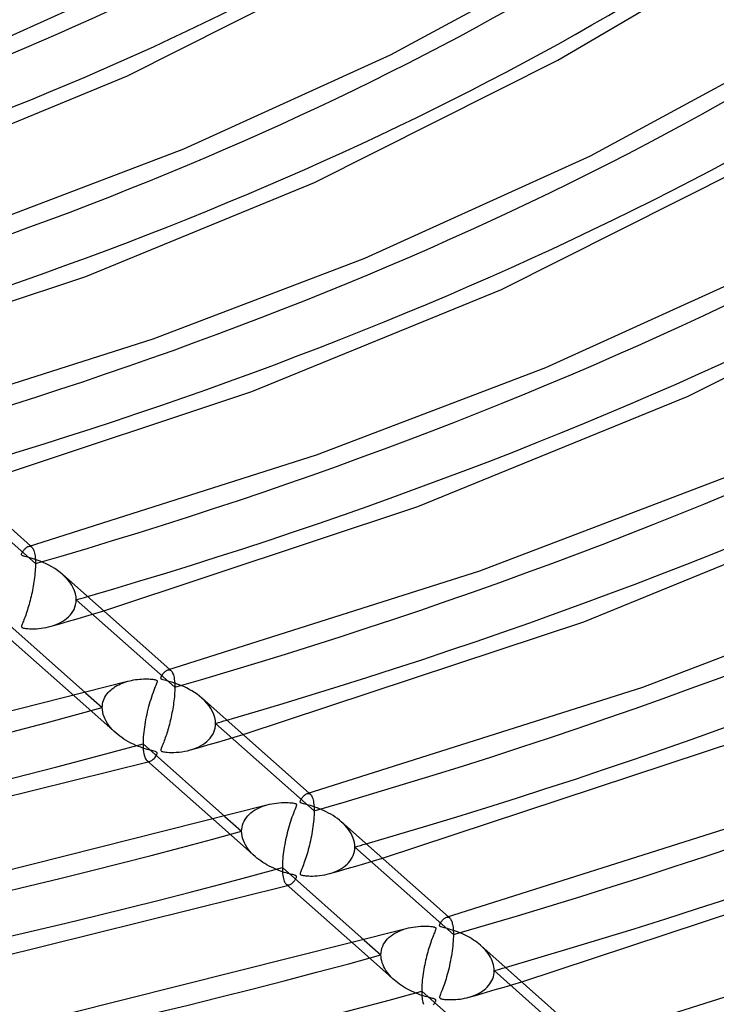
# Model space of a CAD drawing. Header units: millimetres. Extents: x -1077 to 1077, y -1167 to 1197.
# Tile 41 of 81: x 218 to 301, y 553 to 672. Entities that reach past the tile are written whole.
import ezdxf

# ---------------------------------------------------------------- set-up
doc = ezdxf.new("R2010")
doc.units = ezdxf.units.MM
doc.layers.add('HIDDEN', color=7, linetype='Continuous')
doc.layers.add('THICK', color=7, linetype='Continuous')

msp = doc.modelspace()

# ---------------------------------------------------------------- linework, layer by layer
at = {"layer": 'HIDDEN'}
for p, q in [((219.51, 606.18), (207.67, 616.69)), ((218.67, 608.25), (218.74, 608.27)), ((218.74, 608.27), (218.81, 608.27)), ((218.81, 608.27), (218.88, 608.26)), ((218.88, 608.26), (218.94, 608.24)), ((218.9, 608.31), (219.06, 608.16)), ((218.94, 608.24), (219, 608.21)), ((219, 608.21), (219.06, 608.17)), ((219.06, 608.17), (219.12, 608.11)), ((219.12, 608.11), (219.17, 608.04)), ((219.17, 608.04), (219.22, 607.96)), ((219.22, 607.96), (219.27, 607.85)), ((219.27, 607.85), (219.32, 607.74)), ((219.32, 607.74), (219.36, 607.6)), ((219.36, 607.6), (219.4, 607.45)), ((219.4, 607.45), (219.43, 607.28)), ((219.43, 607.28), (219.46, 607.1)), ((219.46, 607.1), (219.48, 606.89)), ((219.48, 606.89), (219.5, 606.67)), ((219.5, 606.67), (219.51, 606.43)), ((219.51, 605.96), (219.5, 605.73)), ((219.51, 606.43), (219.51, 606.18)), ((219.51, 606.18), (219.51, 605.96)), ((219.43, 604.76), (219.4, 604.51)), ((219.45, 605.01), (219.43, 604.76)), ((219.47, 605.26), (219.45, 605.01)), ((219.49, 605.5), (219.47, 605.26)), ((219.5, 605.73), (219.49, 605.5)), ((223.1, 604.57), (222.78, 604.87)), ((219.25, 603.48), (219.2, 603.22)), ((219.29, 603.74), (219.25, 603.48)), ((219.33, 604), (219.29, 603.74)), ((219.37, 604.25), (219.33, 604)), ((219.4, 604.51), (219.37, 604.25)), ((223.38, 604.26), (223.1, 604.57)), ((223.64, 603.93), (223.38, 604.26)), ((223.87, 603.6), (223.64, 603.93)), ((224.06, 603.25), (223.87, 603.6)), ((219.05, 602.47), (218.99, 602.22)), ((219.1, 602.72), (219.05, 602.47)), ((219.15, 602.97), (219.1, 602.72)), ((219.2, 603.22), (219.15, 602.97)), ((224.21, 602.9), (224.06, 603.25)), ((224.32, 602.54), (224.21, 602.9)), ((224.39, 602.18), (224.32, 602.54)), ((218.68, 601.05), (218.61, 600.83)), ((218.74, 601.28), (218.68, 601.05)), ((218.81, 601.51), (218.74, 601.28)), ((218.87, 601.74), (218.81, 601.51)), ((218.93, 601.98), (218.87, 601.74)), ((218.99, 602.22), (218.93, 601.98)), ((224.26, 600.95), (224.34, 601.23)), ((224.34, 601.23), (224.39, 601.53)), ((224.41, 601.83), (224.39, 602.18)), ((224.39, 601.53), (224.41, 601.83)), ((236.25, 591.32), (224.41, 601.83)), ((218.34, 600), (218.26, 599.8)), ((218.41, 600.2), (218.34, 600)), ((218.48, 600.4), (218.41, 600.2)), ((218.54, 600.61), (218.48, 600.4)), ((218.61, 600.83), (218.54, 600.61)), ((223.48, 599.77), (223.68, 599.97)), ((223.68, 599.97), (223.86, 600.19)), ((223.86, 600.19), (224.01, 600.43)), ((224.01, 600.43), (224.15, 600.68)), ((224.15, 600.68), (224.26, 600.95)), ((224.53, 599.56), (225.58, 599.87)), ((225.58, 599.87), (226.64, 600.18)), ((226.64, 600.18), (227.71, 600.5)), ((217.88, 598.79), (217.85, 598.71)), ((217.85, 598.71), (217.85, 598.65)), ((217.91, 598.89), (217.88, 598.79)), ((217.95, 599), (217.91, 598.89)), ((218, 599.13), (217.95, 599)), ((218.06, 599.28), (218, 599.13)), ((218.12, 599.44), (218.06, 599.28)), ((218.19, 599.62), (218.12, 599.44)), ((218.26, 599.8), (218.19, 599.62)), ((221.38, 598.65), (221.69, 598.74)), ((221.39, 598.65), (222.43, 598.95)), ((221.69, 598.74), (221.99, 598.85)), ((221.99, 598.85), (222.27, 598.97)), ((222.27, 598.97), (222.54, 599.1)), ((222.43, 598.95), (223.48, 599.25)), ((222.54, 599.1), (222.8, 599.25)), ((222.8, 599.25), (223.04, 599.41)), ((223.04, 599.41), (223.26, 599.58)), ((223.26, 599.58), (223.48, 599.77)), ((223.48, 599.25), (224.53, 599.56)), ((217.85, 598.65), (217.85, 598.59)), ((217.85, 598.59), (217.86, 598.55)), ((217.86, 598.55), (217.89, 598.52)), ((217.89, 598.52), (217.94, 598.49)), ((217.94, 598.49), (218.01, 598.46)), ((218.01, 598.46), (218.09, 598.44)), ((218.09, 598.44), (218.19, 598.42)), ((218.19, 598.42), (218.31, 598.4)), ((218.31, 598.4), (218.45, 598.38)), ((218.45, 598.38), (218.61, 598.37)), ((218.61, 598.37), (218.78, 598.36)), ((218.78, 598.36), (218.97, 598.35)), ((218.97, 598.35), (219.18, 598.35)), ((219.18, 598.35), (219.41, 598.35)), ((219.41, 598.35), (219.65, 598.36)), ((219.65, 598.36), (219.92, 598.38)), ((219.92, 598.38), (220.2, 598.41)), ((220.2, 598.41), (220.49, 598.45)), ((220.49, 598.45), (220.79, 598.5)), ((220.79, 598.5), (221.09, 598.57)), ((221.09, 598.57), (221.38, 598.65)), ((235.41, 593.4), (235.48, 593.41)), ((235.48, 593.41), (235.55, 593.42)), ((235.55, 593.42), (235.62, 593.41)), ((235.62, 593.41), (235.68, 593.39)), ((235.64, 593.46), (235.81, 593.31)), ((235.68, 593.39), (235.75, 593.36)), ((235.75, 593.36), (235.8, 593.31)), ((235.8, 593.31), (235.87, 593.25)), ((235.87, 593.25), (235.93, 593.16)), ((235.93, 593.16), (235.98, 593.07)), ((235.98, 593.07), (236.03, 592.95)), ((236.03, 592.95), (236.08, 592.81)), ((236.08, 592.81), (236.12, 592.66)), ((229.3, 591.52), (229.51, 591.63)), ((229.51, 591.63), (229.72, 591.73)), ((229.72, 591.73), (229.94, 591.82)), ((229.94, 591.82), (230.16, 591.9)), ((230.16, 591.9), (230.39, 591.98)), ((230.39, 591.98), (230.62, 592.05)), ((236.12, 592.66), (236.16, 592.48)), ((236.16, 592.48), (236.19, 592.29)), ((236.19, 592.29), (236.22, 592.07)), ((236.22, 592.07), (236.24, 591.84)), ((236.24, 591.84), (236.25, 591.59)), ((236.25, 591.59), (236.25, 591.32)), ((225.53, 590.65), (227.54, 588.87)), ((227.97, 590.32), (228.1, 590.5)), ((228.1, 590.5), (228.24, 590.68)), ((228.24, 590.68), (228.39, 590.84)), ((228.39, 590.84), (228.55, 590.99)), ((228.55, 590.99), (228.73, 591.14)), ((228.73, 591.14), (228.91, 591.27)), ((228.91, 591.27), (229.1, 591.4)), ((229.1, 591.4), (229.3, 591.52)), ((236.22, 590.42), (236.2, 590.18)), ((236.23, 590.66), (236.22, 590.42)), ((236.24, 590.88), (236.23, 590.66)), ((236.25, 591.11), (236.24, 590.88)), ((236.25, 591.32), (236.25, 591.11)), ((224.15, 590.28), (229.17, 585.83)), ((227.55, 589.09), (227.58, 589.31)), ((227.58, 589.31), (227.62, 589.53)), ((227.62, 589.53), (227.68, 589.74)), ((227.68, 589.74), (227.77, 589.94)), ((227.77, 589.94), (227.86, 590.14)), ((227.86, 590.14), (227.97, 590.32)), ((236.11, 589.45), (236.08, 589.2)), ((236.15, 589.69), (236.11, 589.45)), ((236.17, 589.94), (236.15, 589.69)), ((236.2, 590.18), (236.17, 589.94)), ((239.83, 589.73), (239.52, 590.01)), ((240.11, 589.42), (239.83, 589.73)), ((240.37, 589.1), (240.11, 589.42)), ((227.54, 588.87), (227.55, 589.09)), ((227.55, 588.59), (227.54, 588.87)), ((227.59, 588.32), (227.55, 588.59)), ((227.66, 588.04), (227.59, 588.32)), ((227.75, 587.77), (227.66, 588.04)), ((235.91, 588.23), (235.87, 587.99)), ((235.96, 588.47), (235.91, 588.23)), ((236, 588.71), (235.96, 588.47)), ((236.04, 588.96), (236, 588.71)), ((236.08, 589.2), (236.04, 588.96)), ((240.59, 588.77), (240.37, 589.1)), ((240.79, 588.42), (240.59, 588.77)), ((240.94, 588.06), (240.79, 588.42)), ((241.06, 587.7), (240.94, 588.06)), ((227.87, 587.5), (227.75, 587.77)), ((228, 587.24), (227.87, 587.5)), ((228.16, 586.98), (228, 587.24)), ((228.33, 586.73), (228.16, 586.98)), ((235.6, 586.85), (235.54, 586.64)), ((235.66, 587.07), (235.6, 586.85)), ((235.71, 587.3), (235.66, 587.07)), ((235.77, 587.52), (235.71, 587.3)), ((235.82, 587.76), (235.77, 587.52)), ((235.87, 587.99), (235.82, 587.76)), ((241.13, 587.34), (241.06, 587.7)), ((241.15, 586.97), (241.13, 587.34)), ((241.14, 586.7), (241.15, 586.97)), ((252.99, 576.47), (241.15, 586.97)), ((228.52, 586.49), (228.33, 586.73)), ((228.73, 586.26), (228.52, 586.49)), ((228.94, 586.04), (228.73, 586.26)), ((229.17, 585.83), (228.94, 586.04)), ((229.4, 585.63), (229.17, 585.83)), ((235.3, 585.82), (235.24, 585.62)), ((235.36, 586.02), (235.3, 585.82)), ((235.42, 586.22), (235.36, 586.02)), ((235.48, 586.43), (235.42, 586.22)), ((235.54, 586.64), (235.48, 586.43)), ((240.81, 585.66), (240.93, 585.91)), ((240.93, 585.91), (241.02, 586.16)), ((241.02, 586.16), (241.09, 586.42)), ((241.09, 586.42), (241.14, 586.7)), ((229.64, 585.45), (229.4, 585.63)), ((229.89, 585.27), (229.64, 585.45)), ((230.15, 585.09), (229.89, 585.27)), ((230.42, 584.93), (230.15, 585.09)), ((230.7, 584.77), (230.42, 584.93)), ((230.99, 584.62), (230.7, 584.77)), ((231.28, 584.47), (230.99, 584.62)), ((234.86, 584.57), (234.8, 584.43)), ((234.92, 584.73), (234.86, 584.57)), ((234.99, 584.9), (234.92, 584.73)), ((235.05, 585.07), (234.99, 584.9)), ((235.11, 585.25), (235.05, 585.07)), ((235.18, 585.44), (235.11, 585.25)), ((235.24, 585.62), (235.18, 585.44)), ((239.62, 584.45), (239.87, 584.62)), ((239.87, 584.62), (240.1, 584.81)), ((240.1, 584.81), (240.31, 585.01)), ((240.22, 584.39), (241.27, 584.7)), ((240.31, 585.01), (240.5, 585.22)), ((240.5, 585.22), (240.67, 585.43)), ((240.67, 585.43), (240.81, 585.66)), ((241.27, 584.7), (242.33, 585.01)), ((242.33, 585.01), (243.39, 585.32)), ((243.39, 585.32), (244.45, 585.64)), ((231.59, 584.34), (231.28, 584.47)), ((231.88, 584.22), (231.59, 584.34)), ((232.16, 584.11), (231.88, 584.22)), ((232.43, 584.02), (232.16, 584.11)), ((232.68, 583.93), (232.43, 584.02)), ((232.92, 583.86), (232.68, 583.93)), ((233.13, 583.81), (232.92, 583.86)), ((233.32, 583.75), (233.13, 583.81)), ((233.48, 583.71), (233.32, 583.75)), ((233.63, 583.68), (233.48, 583.71)), ((233.76, 583.64), (233.63, 583.68)), ((233.88, 583.6), (233.76, 583.64)), ((233.98, 583.57), (233.88, 583.6)), ((234.04, 583.54), (233.98, 583.57)), ((234.09, 583.5), (234.04, 583.54)), ((234.12, 583.46), (234.09, 583.5)), ((234.1, 583.28), (234.12, 583.35)), ((234.13, 583.41), (234.12, 583.46)), ((234.12, 583.35), (234.13, 583.41)), ((234.59, 583.84), (234.58, 583.78)), ((234.58, 583.78), (234.59, 583.73)), ((234.61, 583.91), (234.59, 583.84)), ((234.59, 583.73), (234.62, 583.68)), ((234.63, 583.98), (234.61, 583.91)), ((234.62, 583.68), (234.65, 583.65)), ((234.66, 584.07), (234.63, 583.98)), ((234.65, 583.65), (234.71, 583.62)), ((234.7, 584.18), (234.66, 584.07)), ((234.75, 584.3), (234.7, 584.18)), ((234.71, 583.62), (234.78, 583.6)), ((234.8, 584.43), (234.75, 584.3)), ((234.78, 583.6), (234.88, 583.57)), ((234.88, 583.57), (235.01, 583.55)), ((235.01, 583.55), (235.17, 583.53)), ((235.17, 583.53), (235.35, 583.52)), ((235.35, 583.52), (235.58, 583.5)), ((235.58, 583.5), (235.84, 583.5)), ((235.84, 583.5), (236.12, 583.5)), ((236.12, 583.5), (236.43, 583.51)), ((236.43, 583.51), (236.76, 583.54)), ((236.76, 583.54), (237.11, 583.58)), ((237.11, 583.58), (237.45, 583.63)), ((237.45, 583.63), (237.78, 583.7)), ((237.78, 583.7), (238.11, 583.79)), ((238.11, 583.79), (238.44, 583.89)), ((238.13, 583.79), (239.17, 584.09)), ((238.44, 583.89), (238.76, 584.01)), ((238.76, 584.01), (239.06, 584.14)), ((239.06, 584.14), (239.35, 584.29)), ((239.17, 584.09), (240.22, 584.39)), ((239.35, 584.29), (239.62, 584.45)), ((232.9, 582.52), (232.96, 582.47)), ((232.96, 582.47), (233.03, 582.44)), ((233.03, 582.44), (233.09, 582.42)), ((233.07, 582.37), (233.11, 582.38)), ((233.09, 582.42), (233.16, 582.41)), ((233.11, 582.38), (233.14, 582.39)), ((233.14, 582.39), (233.18, 582.4)), ((233.16, 582.41), (233.23, 582.42)), ((233.18, 582.4), (233.22, 582.41)), ((233.22, 582.41), (233.25, 582.42)), ((233.23, 582.42), (233.3, 582.43)), ((233.25, 582.42), (233.29, 582.43)), ((233.3, 582.43), (233.39, 582.47)), ((233.39, 582.47), (233.49, 582.52)), ((233.49, 582.52), (233.58, 582.59)), ((233.58, 582.59), (233.67, 582.67)), ((233.67, 582.67), (233.76, 582.76)), ((233.76, 582.76), (233.84, 582.86)), ((233.84, 582.86), (233.93, 582.97)), ((233.93, 582.97), (234, 583.08)), ((234, 583.08), (234.06, 583.18)), ((234.06, 583.18), (234.1, 583.28)), ((252.38, 578.61), (252.55, 578.46)), ((252.16, 578.54), (252.23, 578.56)), ((252.23, 578.56), (252.3, 578.56)), ((252.3, 578.56), (252.36, 578.55)), ((252.36, 578.55), (252.43, 578.53)), ((252.43, 578.53), (252.49, 578.5)), ((252.49, 578.5), (252.54, 578.46)), ((252.54, 578.46), (252.61, 578.39)), ((252.61, 578.39), (252.67, 578.31)), ((252.67, 578.31), (252.72, 578.21)), ((252.72, 578.21), (252.77, 578.1)), ((252.77, 578.1), (252.82, 577.96)), ((252.82, 577.96), (252.86, 577.81)), ((252.86, 577.81), (252.9, 577.63)), ((252.9, 577.63), (252.93, 577.44)), ((252.93, 577.44), (252.96, 577.23)), ((245.2, 576.05), (245.39, 576.22)), ((245.39, 576.22), (245.6, 576.38)), ((245.6, 576.38), (245.83, 576.54)), ((245.83, 576.54), (246.06, 576.67)), ((246.06, 576.67), (246.31, 576.8)), ((246.31, 576.8), (246.56, 576.92)), ((246.56, 576.92), (246.82, 577.02)), ((246.82, 577.02), (247.1, 577.11)), ((247.1, 577.11), (247.37, 577.19)), ((252.96, 577.23), (252.98, 576.99)), ((252.98, 576.99), (252.99, 576.74)), ((252.99, 576.22), (252.98, 575.96)), ((252.99, 576.74), (252.99, 576.47)), ((252.99, 576.47), (252.99, 576.22)), ((240.9, 575.42), (245.91, 570.98)), ((242.27, 575.79), (244.28, 574.01)), ((244.47, 575), (244.58, 575.23)), ((244.58, 575.23), (244.7, 575.45)), ((244.7, 575.45), (244.85, 575.66)), ((244.85, 575.66), (245.01, 575.86)), ((245.01, 575.86), (245.2, 576.05)), ((252.92, 575.14), (252.89, 574.86)), ((252.94, 575.42), (252.92, 575.14)), ((252.97, 575.7), (252.94, 575.42)), ((252.98, 575.96), (252.97, 575.7)), ((256.5, 574.94), (256.26, 575.16)), ((244.28, 574.01), (244.29, 574.27)), ((244.29, 573.73), (244.28, 574.01)), ((244.29, 574.27), (244.33, 574.52)), ((244.33, 574.52), (244.39, 574.76)), ((244.39, 574.76), (244.47, 575)), ((252.77, 574), (252.72, 573.71)), ((252.81, 574.28), (252.77, 574)), ((252.85, 574.57), (252.81, 574.28)), ((252.89, 574.86), (252.85, 574.57)), ((256.72, 574.71), (256.5, 574.94)), ((256.93, 574.48), (256.72, 574.71)), ((257.12, 574.23), (256.93, 574.48)), ((257.29, 573.98), (257.12, 574.23)), ((257.44, 573.73), (257.29, 573.98)), ((244.34, 573.45), (244.29, 573.73)), ((244.4, 573.18), (244.34, 573.45)), ((244.5, 572.9), (244.4, 573.18)), ((244.61, 572.63), (244.5, 572.9)), ((252.55, 572.87), (252.49, 572.6)), ((252.61, 573.15), (252.55, 572.87)), ((252.67, 573.43), (252.61, 573.15)), ((252.72, 573.71), (252.67, 573.43)), ((257.58, 573.46), (257.44, 573.73)), ((257.69, 573.2), (257.58, 573.46)), ((257.78, 572.93), (257.69, 573.2)), ((257.84, 572.66), (257.78, 572.93)), ((257.88, 572.39), (257.84, 572.66)), ((244.75, 572.37), (244.61, 572.63)), ((244.91, 572.11), (244.75, 572.37)), ((245.08, 571.87), (244.91, 572.11)), ((245.27, 571.63), (245.08, 571.87)), ((245.47, 571.4), (245.27, 571.63)), ((252.22, 571.56), (252.15, 571.31)), ((252.29, 571.81), (252.22, 571.56)), ((252.36, 572.07), (252.29, 571.81)), ((252.43, 572.33), (252.36, 572.07)), ((252.49, 572.6), (252.43, 572.33)), ((257.78, 571.34), (257.84, 571.59)), ((257.84, 571.59), (257.88, 571.85)), ((257.89, 572.12), (257.88, 572.39)), ((257.88, 571.85), (257.89, 572.12)), ((269.73, 561.61), (257.89, 572.12)), ((245.69, 571.18), (245.47, 571.4)), ((245.91, 570.97), (245.69, 571.18)), ((246.12, 570.79), (245.91, 570.97)), ((246.35, 570.62), (246.12, 570.79)), ((246.58, 570.45), (246.35, 570.62)), ((246.82, 570.28), (246.58, 570.45)), ((251.85, 570.39), (251.77, 570.17)), ((251.93, 570.61), (251.85, 570.39)), ((252, 570.84), (251.93, 570.61)), ((252.08, 571.07), (252, 570.84)), ((252.15, 571.31), (252.08, 571.07)), ((257.14, 570.24), (257.3, 570.44)), ((257.3, 570.44), (257.45, 570.65)), ((257.45, 570.65), (257.58, 570.87)), ((257.58, 570.87), (257.69, 571.1)), ((257.69, 571.1), (257.78, 571.34)), ((259.07, 570.15), (260.13, 570.47)), ((260.13, 570.47), (261.2, 570.78)), ((247.07, 570.13), (246.82, 570.28)), ((247.32, 569.98), (247.07, 570.13)), ((247.59, 569.83), (247.32, 569.98)), ((247.86, 569.7), (247.59, 569.83)), ((248.14, 569.57), (247.86, 569.7)), ((248.41, 569.45), (248.14, 569.57)), ((248.68, 569.34), (248.41, 569.45)), ((248.94, 569.24), (248.68, 569.34)), ((249.18, 569.16), (248.94, 569.24)), ((249.41, 569.08), (249.18, 569.16)), ((251.39, 569.17), (251.35, 569.08)), ((251.43, 569.29), (251.39, 569.17)), ((251.49, 569.43), (251.43, 569.29)), ((251.55, 569.59), (251.49, 569.43)), ((251.62, 569.77), (251.55, 569.59)), ((251.7, 569.97), (251.62, 569.77)), ((251.77, 570.17), (251.7, 569.97)), ((254.87, 568.94), (255.91, 569.24)), ((255.17, 569.03), (255.47, 569.14)), ((255.47, 569.14), (255.75, 569.26)), ((255.75, 569.26), (256.02, 569.4)), ((255.91, 569.24), (256.96, 569.54)), ((256.02, 569.4), (256.28, 569.54)), ((256.28, 569.54), (256.52, 569.7)), ((256.52, 569.7), (256.74, 569.87)), ((256.74, 569.87), (256.95, 570.05)), ((256.95, 570.05), (257.14, 570.24)), ((256.96, 569.54), (258.01, 569.84)), ((258.01, 569.84), (259.07, 570.15)), ((249.63, 569.02), (249.41, 569.08)), ((249.82, 568.96), (249.63, 569.02)), ((250, 568.92), (249.82, 568.96)), ((250.16, 568.87), (250, 568.92)), ((250.3, 568.84), (250.16, 568.87)), ((250.42, 568.81), (250.3, 568.84)), ((250.54, 568.77), (250.42, 568.81)), ((250.48, 567.89), (250.55, 567.97)), ((250.64, 568.74), (250.54, 568.77)), ((250.55, 567.97), (250.62, 568.06)), ((250.62, 568.06), (250.69, 568.15)), ((250.72, 568.71), (250.64, 568.74)), ((250.69, 568.15), (250.75, 568.24)), ((250.78, 568.69), (250.72, 568.71)), ((250.75, 568.24), (250.8, 568.33)), ((250.82, 568.65), (250.78, 568.69)), ((250.8, 568.33), (250.83, 568.41)), ((250.85, 568.62), (250.82, 568.65)), ((250.83, 568.41), (250.86, 568.48)), ((250.87, 568.58), (250.85, 568.62)), ((250.86, 568.48), (250.87, 568.53)), ((250.87, 568.53), (250.87, 568.58)), ((251.33, 568.99), (251.32, 568.93)), ((251.32, 568.93), (251.33, 568.87)), ((251.35, 569.08), (251.33, 568.99)), ((251.33, 568.87), (251.36, 568.83)), ((251.36, 568.83), (251.4, 568.79)), ((251.4, 568.79), (251.47, 568.76)), ((251.47, 568.76), (251.56, 568.73)), ((251.56, 568.73), (251.68, 568.71)), ((251.68, 568.71), (251.82, 568.69)), ((251.82, 568.69), (251.97, 568.67)), ((251.97, 568.67), (252.14, 568.66)), ((252.14, 568.66), (252.34, 568.65)), ((252.34, 568.65), (252.56, 568.64)), ((252.56, 568.64), (252.8, 568.64)), ((252.8, 568.64), (253.07, 568.65)), ((253.07, 568.65), (253.35, 568.67)), ((253.35, 568.67), (253.65, 568.7)), ((253.65, 568.7), (253.96, 568.74)), ((253.96, 568.74), (254.27, 568.8)), ((254.27, 568.8), (254.57, 568.86)), ((254.57, 568.86), (254.86, 568.94)), ((254.86, 568.94), (255.17, 569.03)), ((249.64, 567.67), (249.7, 567.62)), ((249.7, 567.62), (249.76, 567.59)), ((249.76, 567.59), (249.83, 567.57)), ((249.81, 567.51), (249.85, 567.52)), ((249.83, 567.57), (249.89, 567.56)), ((249.85, 567.52), (249.88, 567.53)), ((249.88, 567.53), (249.92, 567.54)), ((249.89, 567.56), (249.96, 567.56)), ((249.92, 567.54), (249.96, 567.55)), ((249.96, 567.56), (250.03, 567.58)), ((249.96, 567.55), (249.99, 567.57)), ((249.99, 567.57), (250.03, 567.58)), ((250.03, 567.58), (250.11, 567.6)), ((250.11, 567.6), (250.18, 567.64)), ((250.18, 567.64), (250.26, 567.69)), ((250.26, 567.69), (250.33, 567.75)), ((250.33, 567.75), (250.41, 567.81)), ((250.41, 567.81), (250.48, 567.89)), ((268.9, 563.69), (268.97, 563.7)), ((268.97, 563.7), (269.04, 563.71)), ((269.04, 563.71), (269.1, 563.7)), ((269.1, 563.7), (269.17, 563.68)), ((269.12, 563.75), (269.29, 563.6)), ((269.17, 563.68), (269.23, 563.65)), ((269.23, 563.65), (269.28, 563.6)), ((269.28, 563.6), (269.34, 563.55)), ((269.34, 563.55), (269.39, 563.48)), ((269.39, 563.48), (269.44, 563.4)), ((269.44, 563.4), (269.48, 563.31)), ((269.48, 563.31), (269.53, 563.21)), ((269.53, 563.21), (269.57, 563.09)), ((262.97, 561.91), (263.23, 562.03)), ((263.23, 562.03), (263.5, 562.14)), ((263.5, 562.14), (263.79, 562.24)), ((263.79, 562.24), (264.07, 562.33)), ((269.57, 563.09), (269.6, 562.95)), ((269.6, 562.95), (269.64, 562.8)), ((269.64, 562.8), (269.66, 562.64)), ((269.66, 562.64), (269.69, 562.46)), ((269.69, 562.46), (269.71, 562.27)), ((269.71, 562.27), (269.72, 562.06)), ((269.72, 562.06), (269.73, 561.85)), ((259.01, 560.94), (261.02, 559.16)), ((261.49, 560.67), (261.65, 560.88)), ((261.65, 560.88), (261.83, 561.09)), ((261.83, 561.09), (262.03, 561.28)), ((262.03, 561.28), (262.24, 561.45)), ((262.24, 561.45), (262.47, 561.62)), ((262.47, 561.62), (262.71, 561.77)), ((262.71, 561.77), (262.97, 561.91)), ((269.72, 561.09), (269.7, 560.81)), ((269.73, 561.35), (269.72, 561.09)), ((269.73, 561.85), (269.73, 561.61)), ((269.73, 561.61), (269.73, 561.35)), ((257.64, 560.57), (262.65, 556.12)), ((261.03, 559.43), (261.07, 559.69)), ((261.07, 559.69), (261.14, 559.95)), ((261.14, 559.95), (261.23, 560.2)), ((261.23, 560.2), (261.35, 560.44)), ((261.35, 560.44), (261.49, 560.67)), ((269.58, 559.64), (269.54, 559.34)), ((269.62, 559.93), (269.58, 559.64)), ((269.65, 560.23), (269.62, 559.93)), ((269.68, 560.52), (269.65, 560.23)), ((269.7, 560.81), (269.68, 560.52)), ((273.2, 560.12), (273, 560.31)), ((273.39, 559.93), (273.2, 560.12)), ((273.57, 559.73), (273.39, 559.93)), ((273.74, 559.53), (273.57, 559.73)), ((261.02, 559.16), (261.03, 559.43)), ((261.03, 558.92), (261.02, 559.16)), ((261.06, 558.68), (261.03, 558.92)), ((261.11, 558.44), (261.06, 558.68)), ((269.38, 558.46), (269.32, 558.17)), ((269.44, 558.75), (269.38, 558.46)), ((269.49, 559.04), (269.44, 558.75)), ((269.54, 559.34), (269.49, 559.04)), ((273.9, 559.32), (273.74, 559.53)), ((274.05, 559.1), (273.9, 559.32)), ((274.18, 558.88), (274.05, 559.1)), ((274.3, 558.65), (274.18, 558.88)), ((274.4, 558.43), (274.3, 558.65)), ((261.18, 558.21), (261.11, 558.44)), ((261.27, 557.97), (261.18, 558.21)), ((261.37, 557.74), (261.27, 557.97)), ((261.49, 557.52), (261.37, 557.74)), ((261.62, 557.3), (261.49, 557.52)), ((261.77, 557.08), (261.62, 557.3)), ((269.13, 557.33), (269.06, 557.06)), ((269.2, 557.6), (269.13, 557.33)), ((269.26, 557.88), (269.2, 557.6)), ((269.32, 558.17), (269.26, 557.88)), ((274.48, 558.19), (274.4, 558.43)), ((274.55, 557.96), (274.48, 558.19)), ((274.59, 557.73), (274.55, 557.96)), ((274.62, 557.5), (274.59, 557.73)), ((274.63, 557.27), (274.62, 557.5)), ((261.92, 556.88), (261.77, 557.08)), ((262.09, 556.68), (261.92, 556.88)), ((262.27, 556.48), (262.09, 556.68)), ((262.46, 556.3), (262.27, 556.48)), ((262.65, 556.12), (262.46, 556.3)), ((262.85, 555.95), (262.65, 556.12)), ((268.84, 556.29), (268.76, 556.05)), ((268.91, 556.54), (268.84, 556.29)), ((268.99, 556.8), (268.91, 556.54)), ((269.06, 557.06), (268.99, 556.8)), ((274.36, 556.08), (274.45, 556.3)), ((274.45, 556.3), (274.53, 556.53)), ((274.53, 556.53), (274.59, 556.77)), ((274.59, 556.77), (274.62, 557.02)), ((274.62, 557.02), (274.63, 557.27)), ((286.47, 546.76), (274.63, 557.27)), ((263.06, 555.79), (262.85, 555.95)), ((263.27, 555.63), (263.06, 555.79)), ((263.49, 555.47), (263.27, 555.63)), ((263.72, 555.33), (263.49, 555.47)), ((263.96, 555.18), (263.72, 555.33)), ((264.2, 555.05), (263.96, 555.18)), ((264.45, 554.92), (264.2, 555.05)), ((264.71, 554.79), (264.45, 554.92)), ((268.37, 554.94), (268.3, 554.76)), ((268.45, 555.15), (268.37, 554.94)), ((268.53, 555.36), (268.45, 555.15)), ((268.61, 555.58), (268.53, 555.36)), ((268.69, 555.81), (268.61, 555.58)), ((268.76, 556.05), (268.69, 555.81)), ((273.25, 554.84), (273.44, 554.98)), ((273.44, 554.98), (273.63, 555.14)), ((273.63, 555.14), (273.8, 555.3)), ((273.7, 554.68), (274.75, 554.99)), ((273.8, 555.3), (273.96, 555.48)), ((273.96, 555.48), (274.11, 555.67)), ((274.11, 555.67), (274.24, 555.87)), ((274.24, 555.87), (274.36, 556.08)), ((274.75, 554.99), (275.81, 555.3)), ((275.81, 555.3), (276.87, 555.61)), ((276.87, 555.61), (277.94, 555.92)), ((264.97, 554.67), (264.71, 554.79)), ((265.22, 554.56), (264.97, 554.67)), ((265.47, 554.47), (265.22, 554.56)), ((265.71, 554.38), (265.47, 554.47)), ((265.94, 554.3), (265.71, 554.38)), ((266.15, 554.23), (265.94, 554.3)), ((266.35, 554.17), (266.15, 554.23)), ((266.54, 554.12), (266.35, 554.17)), ((266.7, 554.07), (266.54, 554.12)), ((266.86, 554.03), (266.7, 554.07)), ((266.99, 554), (266.86, 554.03)), ((267.11, 553.97), (266.99, 554)), ((267.23, 553.94), (267.11, 553.97)), ((267.33, 553.91), (267.23, 553.94)), ((267.42, 553.88), (267.33, 553.91)), ((267.48, 553.85), (267.42, 553.88)), ((267.53, 553.82), (267.48, 553.85)), ((267.57, 553.79), (267.53, 553.82)), ((267.6, 553.76), (267.57, 553.79)), ((267.61, 553.72), (267.6, 553.76)), ((267.61, 553.68), (267.61, 553.72)), ((268.07, 554.14), (268.06, 554.08)), ((268.06, 554.08), (268.07, 554.03)), ((268.09, 554.22), (268.07, 554.14)), ((268.07, 554.03), (268.09, 553.99)), ((268.13, 554.32), (268.09, 554.22)), ((268.09, 553.99), (268.12, 553.95)), ((268.12, 553.95), (268.16, 553.92)), ((268.17, 554.45), (268.13, 554.32)), ((268.16, 553.92), (268.22, 553.9)), ((268.23, 554.59), (268.17, 554.45)), ((268.22, 553.9), (268.31, 553.88)), ((268.3, 554.76), (268.23, 554.59)), ((268.31, 553.88), (268.41, 553.86)), ((268.41, 553.86), (268.53, 553.84)), ((268.53, 553.84), (268.66, 553.82)), ((268.66, 553.82), (268.8, 553.81)), ((268.8, 553.81), (268.95, 553.8)), ((268.95, 553.8), (269.13, 553.79)), ((269.13, 553.79), (269.33, 553.79)), ((269.33, 553.79), (269.54, 553.79)), ((269.54, 553.79), (269.77, 553.8)), ((269.77, 553.8), (270.01, 553.81)), ((270.01, 553.81), (270.26, 553.83)), ((270.26, 553.83), (270.53, 553.86)), ((270.53, 553.86), (270.8, 553.9)), ((270.8, 553.9), (271.07, 553.95)), ((271.07, 553.95), (271.34, 554.01)), ((271.34, 554.01), (271.6, 554.08)), ((271.6, 554.08), (271.87, 554.16)), ((271.61, 554.08), (272.65, 554.38)), ((271.87, 554.16), (272.12, 554.25)), ((272.12, 554.25), (272.37, 554.35)), ((272.37, 554.35), (272.6, 554.46)), ((272.6, 554.46), (272.83, 554.58)), ((272.65, 554.38), (273.7, 554.68)), ((272.83, 554.58), (273.04, 554.7)), ((273.04, 554.7), (273.25, 554.84)), ((267.32, 553.15), (267.38, 553.23)), ((267.38, 553.23), (267.44, 553.32)), ((267.44, 553.32), (267.5, 553.41)), ((267.5, 553.41), (267.54, 553.49)), ((267.54, 553.49), (267.58, 553.56)), ((267.58, 553.56), (267.6, 553.62)), ((267.6, 553.62), (267.61, 553.68))]:
    msp.add_line(p, q, dxfattribs=at)
for centre, major_axis, start_param, end_param in [((0, 795.88), (-682, 0), 0, 2.617994), ((0, 795.87), (-301.91, 0), 2.100485, 2.617994), ((0, 795.87), (-336.01, 0), 2.098804, 2.617994), ((0, 795.87), (-370.11, 0), 2.097433, 2.617994), ((0, 795.87), (-404.21, 0), 2.096293, 2.617994), ((0, 795.87), (-438.31, 0), 2.095331, 2.617994), ((0, 795.87), (-472.41, 0), 2.094507, 2.617994), ((0, 795.87), (-506.51, 0), 2.093795, 2.617994), ((0, 795.87), (-540.61, 0), 2.093172, 2.617994), ((0, 795.87), (-574.71, 0), 2.092623, 2.617994), ((0, 795.87), (448.29, 0), -1.046516, -1.043029), ((0, 795.87), (-472.41, 0), 1.057782, 2.073339), ((0, 795.87), (482.39, 0), -1.047304, -1.044064), ((0, 795.87), (-506.51, 0), 1.057069, 2.074051), ((0, 795.87), (516.49, 0), -1.047989, -1.044962), ((0, 795.87), (-540.61, 0), 1.056446, 2.074674), ((0, 795.87), (550.59, 0), -1.048588, -1.045749)]:
    msp.add_ellipse(centre, major_axis=major_axis, ratio=0.5, start_param=start_param, end_param=end_param, dxfattribs=at)
at = {"layer": 'THICK'}
for p, q in [((215.61, 669.17), (238.15, 679.4)), ((262.18, 667.3), (284.03, 679.15)), ((230.59, 664.8), (257.08, 678.17)), ((282.27, 666.69), (295.31, 674.32)), ((286.21, 655.2), (310.07, 668.14)), ((237.35, 656.04), (262.18, 667.3)), ((253.04, 651.96), (282.27, 666.69)), ((205.61, 654.52), (230.59, 664.8)), ((214.06, 647.14), (237.35, 656.04)), ((259.09, 642.9), (286.21, 655.2)), ((275.5, 639.13), (307.47, 655.21)), ((225.55, 640.69), (253.04, 651.96)), ((297.95, 626.3), (332.67, 643.73)), ((233.67, 633.2), (259.09, 642.9)), ((280.82, 629.76), (310.23, 643.1)), ((194.22, 630.21), (225.55, 640.69)), ((245.5, 626.86), (275.5, 639.13)), ((201.94, 623.11), (233.67, 633.2)), ((253.28, 619.25), (280.82, 629.76)), ((210.96, 615.35), (245.5, 626.86)), ((265.46, 613.03), (297.95, 626.3)), ((206.05, 619.71), (218.9, 608.31)), ((218.68, 608.25), (253.28, 619.25)), ((272.89, 605.3), (302.56, 616.62)), ((227.71, 600.5), (265.46, 613.03)), ((285.41, 599.2), (320.42, 613.47)), ((218.47, 608.15), (218.54, 608.19)), ((218.54, 608.19), (218.61, 608.23)), ((218.61, 608.23), (218.67, 608.25)), ((217.85, 607.34), (217.87, 607.39)), ((217.85, 607.29), (217.85, 607.34)), ((217.85, 607.25), (217.85, 607.29)), ((217.86, 607.21), (217.85, 607.25)), ((217.88, 607.18), (217.86, 607.21)), ((217.87, 607.39), (217.89, 607.44)), ((217.91, 607.15), (217.88, 607.18)), ((217.89, 607.44), (217.92, 607.5)), ((217.96, 607.12), (217.91, 607.15)), ((217.92, 607.5), (217.95, 607.56)), ((217.95, 607.56), (217.99, 607.62)), ((218.02, 607.1), (217.96, 607.12)), ((217.99, 607.62), (218.04, 607.69)), ((218.1, 607.07), (218.02, 607.1)), ((218.04, 607.69), (218.09, 607.76)), ((218.09, 607.76), (218.14, 607.83)), ((218.24, 607.03), (218.1, 607.07)), ((218.14, 607.83), (218.2, 607.9)), ((218.2, 607.9), (218.26, 607.97)), ((218.44, 606.98), (218.24, 607.03)), ((218.26, 607.97), (218.33, 608.03)), ((218.33, 608.03), (218.4, 608.09)), ((218.4, 608.09), (218.47, 608.15)), ((218.7, 606.91), (218.44, 606.98)), ((219.01, 606.82), (218.7, 606.91)), ((219.35, 606.72), (219.01, 606.82)), ((219.71, 606.6), (219.35, 606.72)), ((220.06, 606.47), (219.71, 606.6)), ((220.42, 606.33), (220.06, 606.47)), ((220.78, 606.16), (220.42, 606.33)), ((221.13, 605.99), (220.78, 606.16)), ((221.49, 605.79), (221.13, 605.99)), ((221.83, 605.58), (221.49, 605.79)), ((222.16, 605.36), (221.83, 605.58)), ((222.48, 605.12), (222.16, 605.36)), ((222.78, 604.87), (222.48, 605.12)), ((222.79, 604.86), (235.64, 593.46)), ((235.42, 593.4), (272.89, 605.3)), ((292.5, 591.35), (324.3, 603.49)), ((215.7, 599.38), (225.53, 590.65)), ((244.45, 585.64), (285.41, 599.2)), ((216.15, 597.38), (224.15, 590.28)), ((234.7, 592.72), (234.75, 592.79)), ((234.75, 592.79), (234.81, 592.88)), ((234.81, 592.88), (234.87, 592.96)), ((234.87, 592.96), (234.94, 593.04)), ((234.94, 593.04), (235.01, 593.12)), ((235.01, 593.12), (235.09, 593.2)), ((235.09, 593.2), (235.17, 593.26)), ((235.17, 593.26), (235.25, 593.32)), ((235.25, 593.32), (235.33, 593.37)), ((235.33, 593.37), (235.41, 593.4)), ((195.01, 583.1), (230.59, 592.04)), ((230.62, 592.05), (230.85, 592.1)), ((230.85, 592.1), (231.07, 592.15)), ((231.07, 592.15), (231.3, 592.2)), ((231.3, 592.2), (231.54, 592.24)), ((231.54, 592.24), (231.77, 592.27)), ((231.77, 592.27), (232.01, 592.29)), ((232.01, 592.29), (232.24, 592.31)), ((232.24, 592.31), (232.48, 592.32)), ((232.48, 592.32), (232.71, 592.32)), ((232.71, 592.32), (232.93, 592.32)), ((232.93, 592.32), (233.13, 592.32)), ((233.13, 592.32), (233.31, 592.31)), ((233.31, 592.31), (233.47, 592.3)), ((233.47, 592.3), (233.62, 592.28)), ((233.62, 592.28), (233.74, 592.26)), ((233.74, 592.26), (233.85, 592.24)), ((233.85, 592.24), (233.95, 592.22)), ((233.95, 592.22), (234.02, 592.19)), ((234.02, 591.67), (233.96, 591.53)), ((234.02, 592.19), (234.07, 592.16)), ((234.07, 591.79), (234.02, 591.67)), ((234.07, 592.16), (234.11, 592.13)), ((234.1, 591.89), (234.07, 591.79)), ((234.12, 591.97), (234.1, 591.89)), ((234.11, 592.13), (234.12, 592.09)), ((234.12, 592.09), (234.13, 592.03)), ((234.13, 592.03), (234.12, 591.97)), ((234.59, 592.45), (234.6, 592.51)), ((234.59, 592.4), (234.59, 592.45)), ((234.6, 592.35), (234.59, 592.4)), ((234.6, 592.51), (234.63, 592.58)), ((234.63, 592.31), (234.6, 592.35)), ((234.63, 592.58), (234.66, 592.64)), ((234.68, 592.28), (234.63, 592.31)), ((234.66, 592.64), (234.7, 592.72)), ((234.75, 592.24), (234.68, 592.28)), ((234.86, 592.21), (234.75, 592.24)), ((235, 592.17), (234.86, 592.21)), ((235.2, 592.12), (235, 592.17)), ((235.43, 592.06), (235.2, 592.12)), ((235.71, 591.98), (235.43, 592.06)), ((236.01, 591.89), (235.71, 591.98)), ((236.34, 591.79), (236.01, 591.89)), ((236.66, 591.67), (236.34, 591.79)), ((236.99, 591.54), (236.66, 591.67)), ((233.55, 590.43), (233.45, 590.15)), ((233.64, 590.7), (233.55, 590.43)), ((233.73, 590.94), (233.64, 590.7)), ((233.82, 591.16), (233.73, 590.94)), ((233.9, 591.36), (233.82, 591.16)), ((233.96, 591.53), (233.9, 591.36)), ((237.32, 591.4), (236.99, 591.54)), ((237.65, 591.24), (237.32, 591.4)), ((237.98, 591.07), (237.65, 591.24)), ((238.31, 590.89), (237.98, 591.07)), ((238.63, 590.69), (238.31, 590.89)), ((238.94, 590.48), (238.63, 590.69)), ((239.24, 590.25), (238.94, 590.48)), ((252.16, 578.54), (292.5, 591.35)), ((233.19, 589.29), (233.11, 588.99)), ((233.27, 589.58), (233.19, 589.29)), ((233.36, 589.87), (233.27, 589.58)), ((233.45, 590.15), (233.36, 589.87)), ((239.52, 590.01), (239.24, 590.25)), ((239.53, 590), (252.38, 578.61)), ((232.88, 588.06), (232.81, 587.75)), ((232.95, 588.37), (232.88, 588.06)), ((233.03, 588.68), (232.95, 588.37)), ((233.11, 588.99), (233.03, 588.68)), ((232.7, 587.14), (232.64, 586.83)), ((232.75, 587.44), (232.7, 587.14)), ((232.81, 587.75), (232.75, 587.44)), ((232.52, 585.93), (232.49, 585.64)), ((232.56, 586.23), (232.52, 585.93)), ((232.6, 586.53), (232.56, 586.23)), ((232.64, 586.83), (232.6, 586.53)), ((232.45, 585.06), (232.44, 584.79)), ((232.44, 584.79), (232.44, 584.52)), ((232.44, 584.52), (232.44, 584.17)), ((232.44, 584.52), (242.27, 575.79)), ((232.47, 585.35), (232.45, 585.06)), ((232.49, 585.64), (232.47, 585.35)), ((261.2, 570.78), (305.37, 585.38)), ((232.44, 584.17), (232.46, 583.85)), ((232.46, 583.85), (232.5, 583.56)), ((232.5, 583.56), (232.54, 583.31)), ((232.54, 583.31), (232.6, 583.08)), ((193.68, 572.58), (233.07, 582.37)), ((232.6, 583.08), (232.66, 582.89)), ((232.66, 582.89), (232.73, 582.74)), ((232.73, 582.74), (232.81, 582.61)), ((232.81, 582.61), (232.9, 582.52)), ((232.9, 582.52), (240.9, 575.42)), ((248.2, 577.37), (248.48, 577.41)), ((248.48, 577.41), (248.77, 577.44)), ((248.77, 577.44), (249.06, 577.46)), ((249.06, 577.46), (249.35, 577.47)), ((249.35, 577.47), (249.62, 577.47)), ((249.62, 577.47), (249.86, 577.46)), ((249.86, 577.46), (250.09, 577.45)), ((250.09, 577.45), (250.28, 577.43)), ((250.28, 577.43), (250.44, 577.42)), ((250.44, 577.42), (250.57, 577.39)), ((250.57, 577.39), (250.68, 577.37)), ((251.32, 577.56), (251.33, 577.61)), ((251.33, 577.51), (251.32, 577.56)), ((251.33, 577.61), (251.35, 577.67)), ((251.35, 577.48), (251.33, 577.51)), ((251.35, 577.67), (251.37, 577.72)), ((251.39, 577.44), (251.35, 577.48)), ((251.37, 577.72), (251.4, 577.78)), ((251.44, 577.41), (251.39, 577.44)), ((251.4, 577.78), (251.43, 577.85)), ((251.43, 577.85), (251.48, 577.92)), ((251.51, 577.38), (251.44, 577.41)), ((251.48, 577.92), (251.53, 578)), ((251.53, 578), (251.58, 578.07)), ((251.58, 578.07), (251.65, 578.15)), ((251.65, 578.15), (251.71, 578.23)), ((251.71, 578.23), (251.78, 578.3)), ((251.78, 578.3), (251.86, 578.37)), ((251.86, 578.37), (251.93, 578.43)), ((251.93, 578.43), (252.01, 578.48)), ((252.01, 578.48), (252.08, 578.52)), ((252.08, 578.52), (252.16, 578.54)), ((268.9, 563.69), (312.12, 577.4)), ((209.16, 567.59), (247.33, 577.18)), ((247.37, 577.19), (247.64, 577.26)), ((247.64, 577.26), (247.92, 577.32)), ((247.92, 577.32), (248.2, 577.37)), ((250.57, 576.34), (250.5, 576.15)), ((250.64, 576.51), (250.57, 576.34)), ((250.7, 576.66), (250.64, 576.51)), ((250.68, 577.37), (250.76, 577.34)), ((250.75, 576.79), (250.7, 576.66)), ((250.79, 576.9), (250.75, 576.79)), ((250.76, 577.34), (250.82, 577.3)), ((250.83, 576.99), (250.79, 576.9)), ((250.82, 577.3), (250.85, 577.26)), ((250.85, 577.08), (250.83, 576.99)), ((250.85, 577.26), (250.87, 577.22)), ((250.87, 577.15), (250.85, 577.08)), ((250.87, 577.22), (250.87, 577.15)), ((251.61, 577.35), (251.51, 577.38)), ((251.73, 577.32), (251.61, 577.35)), ((251.89, 577.27), (251.73, 577.32)), ((252.08, 577.23), (251.89, 577.27)), ((252.3, 577.17), (252.08, 577.23)), ((252.54, 577.1), (252.3, 577.17)), ((252.81, 577.02), (252.54, 577.1)), ((253.08, 576.93), (252.81, 577.02)), ((253.36, 576.83), (253.08, 576.93)), ((253.63, 576.73), (253.36, 576.83)), ((253.91, 576.61), (253.63, 576.73)), ((254.19, 576.49), (253.91, 576.61)), ((254.46, 576.36), (254.19, 576.49)), ((254.74, 576.21), (254.46, 576.36)), ((255.01, 576.06), (254.74, 576.21)), ((250.16, 575.2), (250.08, 574.94)), ((250.25, 575.46), (250.16, 575.2)), ((250.33, 575.71), (250.25, 575.46)), ((250.42, 575.94), (250.33, 575.71)), ((250.5, 576.15), (250.42, 575.94)), ((255.27, 575.9), (255.01, 576.06)), ((255.53, 575.72), (255.27, 575.9)), ((255.79, 575.54), (255.53, 575.72)), ((256.03, 575.35), (255.79, 575.54)), ((256.26, 575.16), (256.03, 575.35)), ((256.27, 575.15), (269.12, 563.75)), ((249.77, 573.84), (249.7, 573.56)), ((249.84, 574.12), (249.77, 573.84)), ((249.92, 574.4), (249.84, 574.12)), ((250, 574.67), (249.92, 574.4)), ((250.08, 574.94), (250, 574.67)), ((249.51, 572.69), (249.46, 572.41)), ((249.57, 572.98), (249.51, 572.69)), ((249.63, 573.27), (249.57, 572.98)), ((249.7, 573.56), (249.63, 573.27)), ((249.32, 571.56), (249.29, 571.28)), ((249.36, 571.84), (249.32, 571.56)), ((249.41, 572.12), (249.36, 571.84)), ((249.46, 572.41), (249.41, 572.12)), ((277.94, 555.92), (325.33, 571.55)), ((249.21, 570.45), (249.19, 570.18)), ((249.23, 570.72), (249.21, 570.45)), ((249.25, 571), (249.23, 570.72)), ((249.29, 571.28), (249.25, 571)), ((249.19, 570.18), (249.18, 569.92)), ((249.18, 569.92), (249.18, 569.67)), ((249.18, 569.67), (249.18, 569.41)), ((249.18, 569.67), (259.01, 560.94)), ((249.18, 569.41), (249.19, 569.16)), ((249.19, 569.16), (249.21, 568.93)), ((249.21, 568.93), (249.24, 568.72)), ((249.24, 568.72), (249.27, 568.52)), ((249.27, 568.52), (249.31, 568.34)), ((249.31, 568.34), (249.35, 568.18)), ((249.35, 568.18), (249.4, 568.04)), ((249.4, 568.04), (249.45, 567.92)), ((249.45, 567.92), (249.51, 567.82)), ((207.58, 557.02), (249.81, 567.51)), ((249.51, 567.82), (249.57, 567.73)), ((249.57, 567.73), (249.64, 567.67)), ((249.64, 567.67), (257.64, 560.57)), ((268.26, 563.13), (268.31, 563.2)), ((268.31, 563.2), (268.36, 563.27)), ((268.36, 563.27), (268.42, 563.34)), ((268.42, 563.34), (268.48, 563.41)), ((268.48, 563.41), (268.55, 563.47)), ((268.55, 563.47), (268.62, 563.53)), ((268.62, 563.53), (268.69, 563.59)), ((268.69, 563.59), (268.76, 563.63)), ((268.76, 563.63), (268.83, 563.66)), ((268.83, 563.66), (268.9, 563.69)), ((285.64, 548.83), (331.73, 563.45)), ((223.3, 552.08), (264.07, 562.33)), ((264.07, 562.33), (264.35, 562.4)), ((264.35, 562.4), (264.62, 562.46)), ((264.62, 562.46), (264.91, 562.51)), ((264.91, 562.51), (265.19, 562.55)), ((265.19, 562.55), (265.48, 562.58)), ((265.48, 562.58), (265.77, 562.6)), ((265.77, 562.6), (266.06, 562.61)), ((266.06, 562.61), (266.34, 562.62)), ((266.34, 562.62), (266.59, 562.61)), ((266.59, 562.61), (266.81, 562.6)), ((266.81, 562.6), (267.01, 562.58)), ((267.01, 562.58), (267.17, 562.56)), ((267.17, 562.56), (267.29, 562.54)), ((267.29, 562.54), (267.4, 562.52)), ((267.4, 562.52), (267.47, 562.5)), ((267.47, 562.5), (267.53, 562.47)), ((267.52, 562.02), (267.49, 561.92)), ((267.55, 562.1), (267.52, 562.02)), ((267.53, 562.47), (267.57, 562.44)), ((267.58, 562.17), (267.55, 562.1)), ((267.57, 562.44), (267.6, 562.4)), ((267.6, 562.25), (267.58, 562.17)), ((267.6, 562.4), (267.61, 562.36)), ((267.61, 562.31), (267.6, 562.25)), ((267.61, 562.36), (267.61, 562.31)), ((268.06, 562.72), (268.07, 562.77)), ((268.07, 562.68), (268.06, 562.72)), ((268.07, 562.77), (268.09, 562.82)), ((268.08, 562.64), (268.07, 562.68)), ((268.11, 562.61), (268.08, 562.64)), ((268.09, 562.82), (268.11, 562.88)), ((268.11, 562.88), (268.14, 562.93)), ((268.14, 562.58), (268.11, 562.61)), ((268.14, 562.93), (268.17, 562.99)), ((268.2, 562.55), (268.14, 562.58)), ((268.17, 562.99), (268.21, 563.06)), ((268.27, 562.52), (268.2, 562.55)), ((268.21, 563.06), (268.26, 563.13)), ((268.36, 562.49), (268.27, 562.52)), ((268.48, 562.46), (268.36, 562.49)), ((268.63, 562.42), (268.48, 562.46)), ((268.81, 562.37), (268.63, 562.42)), ((269.01, 562.32), (268.81, 562.37)), ((269.24, 562.26), (269.01, 562.32)), ((269.48, 562.19), (269.24, 562.26)), ((269.73, 562.11), (269.48, 562.19)), ((269.99, 562.02), (269.73, 562.11)), ((270.24, 561.93), (269.99, 562.02)), ((267.07, 560.85), (267, 560.64)), ((267.14, 561.05), (267.07, 560.85)), ((267.21, 561.23), (267.14, 561.05)), ((267.28, 561.4), (267.21, 561.23)), ((267.34, 561.55), (267.28, 561.4)), ((267.39, 561.69), (267.34, 561.55)), ((267.44, 561.81), (267.39, 561.69)), ((267.49, 561.92), (267.44, 561.81)), ((270.49, 561.83), (270.24, 561.93)), ((270.73, 561.72), (270.49, 561.83)), ((270.98, 561.61), (270.73, 561.72)), ((271.22, 561.49), (270.98, 561.61)), ((271.46, 561.37), (271.22, 561.49)), ((271.69, 561.24), (271.46, 561.37)), ((271.93, 561.1), (271.69, 561.24)), ((272.15, 560.95), (271.93, 561.1)), ((272.37, 560.8), (272.15, 560.95)), ((266.71, 559.71), (266.64, 559.47)), ((266.78, 559.95), (266.71, 559.71)), ((266.85, 560.18), (266.78, 559.95)), ((266.92, 560.41), (266.85, 560.18)), ((267, 560.64), (266.92, 560.41)), ((272.59, 560.64), (272.37, 560.8)), ((272.79, 560.48), (272.59, 560.64)), ((273, 560.31), (272.79, 560.48)), ((273.01, 560.29), (285.86, 548.9)), ((266.39, 558.48), (266.33, 558.23)), ((266.45, 558.73), (266.39, 558.48)), ((266.51, 558.98), (266.45, 558.73)), ((266.57, 559.23), (266.51, 558.98)), ((266.64, 559.47), (266.57, 559.23)), ((266.18, 557.45), (266.13, 557.19)), ((266.23, 557.71), (266.18, 557.45)), ((266.28, 557.97), (266.23, 557.71)), ((266.33, 558.23), (266.28, 557.97)), ((265.99, 556.11), (265.97, 555.84)), ((266.02, 556.38), (265.99, 556.11)), ((266.05, 556.65), (266.02, 556.38)), ((266.09, 556.92), (266.05, 556.65)), ((266.13, 557.19), (266.09, 556.92)), ((265.93, 555.31), (265.92, 555.06)), ((265.92, 555.06), (265.92, 554.81)), ((265.95, 555.57), (265.93, 555.31)), ((265.97, 555.84), (265.95, 555.57)), ((265.92, 554.81), (265.92, 554.59)), ((265.92, 554.81), (275.76, 546.08)), ((265.92, 554.59), (265.93, 554.37)), ((265.93, 554.37), (265.94, 554.17)), ((265.94, 554.17), (265.96, 553.98)), ((265.96, 553.98), (265.99, 553.8)), ((265.99, 553.8), (266.01, 553.63)), ((266.01, 553.63), (266.05, 553.48)), ((266.05, 553.48), (266.08, 553.35)), ((266.08, 553.35), (266.13, 553.22))]:
    msp.add_line(p, q, dxfattribs=at)
for centre, major_axis, start_param, end_param in [((0, 800.21), (732, 0), -3.141592, -0.523599), ((0, 800.21), (-677, 0), 0, 2.617994), ((0, 795.88), (-732, 0), 0, 2.617994), ((0, 795.87), (311.89, 0), -1.036625, -0.523599), ((0, 795.87), (345.99, 0), -1.038699, -0.523599), ((0, 795.87), (380.09, 0), -1.040402, -0.523599), ((0, 795.87), (414.19, 0), -1.041823, -0.523599), ((0, 795.87), (448.29, 0), -1.043029, -0.523599), ((0, 795.87), (482.39, 0), -1.044064, -0.523599), ((0, 795.87), (516.49, 0), -1.044962, -0.523599), ((0, 795.87), (550.59, 0), -1.045749, -0.523599), ((0, 795.87), (584.69, 0), -1.046444, -0.523599), ((0, 795.87), (482.39, 0), -2.08403, -1.068035), ((0, 795.87), (516.49, 0), -2.084714, -1.06735), ((0, 795.87), (550.59, 0), -2.085314, -1.066751)]:
    msp.add_ellipse(centre, major_axis=major_axis, ratio=0.5, start_param=start_param, end_param=end_param, dxfattribs=at)

doc.saveas('drawing.dxf')
